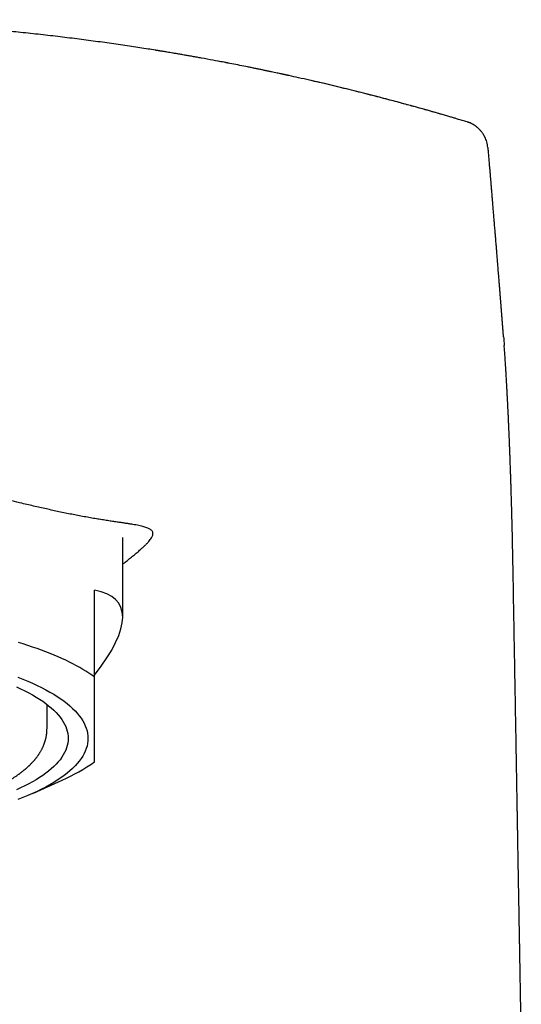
# Model space of a CAD drawing. Header units: millimetres. Extents: x 8 to 722, y 12 to 896.
# Tile 43 of 56: x 327 to 344, y 765 to 799. Entities that reach past the tile are written whole.
import ezdxf

# ---------------------------------------------------------------- set-up
doc = ezdxf.new("R2010")
doc.units = ezdxf.units.MM

msp = doc.modelspace()

# ---------------------------------------------------------------- linework, layer by layer
at = {"color": 7, "linetype": 'Continuous', "lineweight": 30}
for p, q in [((342.519, 795.123), (342.515, 795.125)), ((330.749, 778.196), (330.749, 780.922)), ((330.749, 780.01), (330.76, 780.018)), ((329.789, 776.155), (329.789, 779.118)), ((328.164, 774.388), (328.164, 775.215)), ((327.7, 772.186), (328.679, 772.63))]:
    msp.add_line(p, q, dxfattribs=at)
at = {"color": 7, "linetype": 'Continuous', "lineweight": 30, "flags": 128}
for points in [[(329.789, 776.155), (329.695, 776.221), (329.598, 776.286), (329.496, 776.35), (329.391, 776.414), (329.281, 776.478), (329.168, 776.54), (329.051, 776.602), (328.929, 776.663), (328.804, 776.724), (328.675, 776.783), (328.543, 776.842), (328.406, 776.9), (328.267, 776.957), (328.123, 777.014), (327.976, 777.069), (327.826, 777.124), (327.672, 777.178), (327.514, 777.23), (327.354, 777.282), (327.19, 777.333)], [(327.168, 776.146), (327.342, 776.078), (327.511, 776.008), (327.673, 775.937), (327.829, 775.865), (327.98, 775.791), (328.123, 775.716), (328.261, 775.64), (328.392, 775.563), (328.516, 775.485), (328.634, 775.406), (328.745, 775.327), (328.85, 775.246), (328.947, 775.164), (329.038, 775.082), (329.121, 774.999), (329.197, 774.915), (329.267, 774.831), (329.329, 774.746), (329.384, 774.661), (329.431, 774.575), (329.472, 774.489), (329.505, 774.402), (329.531, 774.316), (329.549, 774.229), (329.56, 774.142), (329.564, 774.055), (329.56, 773.968), (329.549, 773.881), (329.531, 773.795), (329.505, 773.708), (329.472, 773.622), (329.431, 773.536), (329.384, 773.45), (329.329, 773.365), (329.267, 773.28), (329.197, 773.195), (329.121, 773.112), (329.038, 773.029), (328.947, 772.946), (328.85, 772.865), (328.745, 772.784), (328.634, 772.704), (328.516, 772.625), (328.392, 772.547), (328.261, 772.47), (328.123, 772.394), (327.98, 772.32), (327.829, 772.246), (327.673, 772.174), (327.511, 772.103), (327.342, 772.033), (327.168, 771.965)], [(327.117, 775.819), (327.263, 775.751), (327.404, 775.682), (327.539, 775.612), (327.668, 775.541), (327.791, 775.469), (327.907, 775.396), (328.018, 775.322), (328.122, 775.247), (328.219, 775.171), (328.311, 775.095), (328.396, 775.017), (328.474, 774.939), (328.545, 774.861), (328.61, 774.782), (328.668, 774.703), (328.72, 774.623), (328.765, 774.542), (328.802, 774.462), (328.833, 774.381), (328.858, 774.3), (328.875, 774.218), (328.885, 774.137), (328.889, 774.055)], [(328.889, 774.055), (328.885, 773.974), (328.875, 773.892), (328.858, 773.811), (328.833, 773.73), (328.802, 773.649), (328.765, 773.568), (328.72, 773.488), (328.668, 773.408), (328.61, 773.328), (328.545, 773.249), (328.474, 773.171), (328.396, 773.093), (328.311, 773.016), (328.219, 772.94), (328.122, 772.864), (328.018, 772.789), (327.907, 772.715), (327.791, 772.642), (327.668, 772.57), (327.539, 772.499), (327.404, 772.429), (327.263, 772.36), (327.117, 772.292)]]:
    msp.add_lwpolyline(points, dxfattribs=at)
at = {"color": 7, "linetype": 'Continuous', "lineweight": 30}
msp.add_arc((326.071, 778.546), 6.465, 293.7942, 305.1038, dxfattribs=at)
msp.add_ellipse((318.814, 771.643), major_axis=(11.823, 6.996), ratio=0.233234, start_param=5.742211, end_param=6.549863, dxfattribs=at)
for points, knots in [([(331.857, 797.575), (331.777, 797.588), (331.509, 797.632), (331.039, 797.703), (330.441, 797.791), (329.819, 797.878), (329.18, 797.962), (328.526, 798.042), (327.855, 798.119), (327.202, 798.189), (326.568, 798.251), (325.955, 798.307), (325.33, 798.359), (324.693, 798.408), (324.045, 798.452), (323.385, 798.491), (322.69, 798.527), (321.959, 798.558), (321.193, 798.584), (320.412, 798.603), (319.633, 798.615), (319.113, 798.617), (318.859, 798.617)], [0, 0, 0, 0, 0.018612, 0.062324, 0.10928, 0.157427, 0.206764, 0.25729, 0.309007, 0.361913, 0.408209, 0.455379, 0.503424, 0.552342, 0.602135, 0.652803, 0.704345, 0.76205, 0.820814, 0.880636, 0.941515, 1, 1, 1, 1]), ([(336.438, 796.705), (336.436, 796.705), (336.432, 796.706), (336.423, 796.708), (336.411, 796.711), (336.399, 796.713), (336.387, 796.716), (336.374, 796.719), (336.359, 796.722), (336.343, 796.725), (336.327, 796.729), (336.311, 796.732), (336.295, 796.736), (336.282, 796.738), (336.273, 796.74), (336.26, 796.743), (336.242, 796.747), (336.212, 796.754), (336.166, 796.764), (336.101, 796.778), (336.02, 796.795), (335.93, 796.814), (335.832, 796.835), (335.728, 796.857), (335.616, 796.88), (335.501, 796.905), (335.383, 796.929), (335.264, 796.953), (335.142, 796.978), (334.972, 797.012), (334.752, 797.056), (334.479, 797.11), (334.17, 797.169), (333.825, 797.234), (333.521, 797.29), (333.289, 797.332), (333.136, 797.359), (332.988, 797.385), (332.844, 797.41), (332.707, 797.434), (332.578, 797.456), (332.463, 797.475), (332.362, 797.492), (332.275, 797.507), (332.202, 797.519), (332.144, 797.529), (332.099, 797.536), (332.071, 797.541), (332.053, 797.544), (332.036, 797.546), (332.016, 797.549), (331.996, 797.553), (331.977, 797.556), (331.959, 797.559), (331.941, 797.562), (331.925, 797.564), (331.91, 797.567), (331.897, 797.569), (331.884, 797.571), (331.871, 797.573), (331.862, 797.575), (331.858, 797.575), (331.857, 797.576)], [0, 0, 0, 0, 0.0131286, 0.0369088, 0.0583319, 0.0778425, 0.0954441, 0.1111412, 0.1266757, 0.1397746, 0.1504634, 0.1587896, 0.164857, 0.1671249, 0.1689707, 0.1705347, 0.1732137, 0.1772788, 0.1849051, 0.1950525, 0.2077212, 0.2229111, 0.237619, 0.2541058, 0.2719411, 0.2901133, 0.3085801, 0.3273417, 0.3463979, 0.3657488, 0.4072491, 0.450043, 0.4941305, 0.552113, 0.6121909, 0.6363663, 0.6607913, 0.6840458, 0.7055852, 0.7279802, 0.7481606, 0.7661263, 0.7818775, 0.7954142, 0.8067362, 0.8158437, 0.8227365, 0.8274158, 0.8292432, 0.8312296, 0.8362005, 0.8430181, 0.8519358, 0.8630649, 0.8764613, 0.8921571, 0.9081898, 0.9260937, 0.9458756, 0.9675403, 0.9910918, 1, 1, 1, 1]), ([(334.364, 797.132), (334.315, 797.142), (334.192, 797.166), (334.069, 797.189), (333.995, 797.202)], [0, 0, 0, 0, 0.395242, 1, 1, 1, 1]), ([(342.185, 795.223), (342.15, 795.234), (342.073, 795.256), (341.951, 795.292), (341.816, 795.332), (341.665, 795.375), (341.501, 795.423), (341.322, 795.474), (341.135, 795.527), (340.94, 795.582), (340.737, 795.638), (340.523, 795.697), (340.297, 795.759), (340.058, 795.823), (339.798, 795.892), (339.518, 795.966), (339.215, 796.044), (338.898, 796.125), (338.566, 796.208), (338.219, 796.293), (337.858, 796.38), (337.493, 796.466), (337.125, 796.551), (336.776, 796.63), (336.545, 796.681), (336.438, 796.705)], [0, 0, 0, 0, 0.0188877, 0.0402563, 0.0641101, 0.0904537, 0.1192917, 0.1506283, 0.1844679, 0.2176894, 0.2530196, 0.2904604, 0.3300129, 0.3716776, 0.4154539, 0.4656163, 0.5182857, 0.5734566, 0.6311206, 0.6912671, 0.7538825, 0.8189502, 0.8807328, 0.9445429, 1, 1, 1, 1]), ([(341.653, 795.379), (341.626, 795.387), (341.237, 795.502), (340.481, 795.71), (339.387, 796.003), (338.288, 796.278), (337.55, 796.456), (337.178, 796.539), (337.174, 796.54)], [0, 0, 0, 0, 0.018069, 0.2631907, 0.5080887, 0.7527703, 0.9972403, 1, 1, 1, 1]), ([(342.521, 795.123), (342.465, 795.14), (342.353, 795.173), (342.241, 795.206), (342.185, 795.223)], [0, 0, 0, 0, 0.499744, 1, 1, 1, 1]), ([(342.619, 795.087), (342.617, 795.088), (342.609, 795.092), (342.594, 795.097), (342.573, 795.105), (342.552, 795.113), (342.535, 795.118), (342.526, 795.121), (342.523, 795.122)], [0, 0, 0, 0, 0.035084, 0.197992, 0.416765, 0.657665, 0.913348, 1, 1, 1, 1]), ([(342.701, 795.049), (342.7, 795.049), (342.674, 795.065), (342.647, 795.076), (342.62, 795.087)], [0, 0, 0, 0, 0.026294, 1, 1, 1, 1]), ([(343.224, 794.249), (343.221, 794.281), (343.213, 794.346), (343.191, 794.439), (343.162, 794.524), (343.129, 794.598), (343.096, 794.661), (343.063, 794.714), (343.032, 794.757), (343.005, 794.793), (342.981, 794.821), (342.961, 794.843), (342.945, 794.859), (342.932, 794.873), (342.92, 794.885), (342.907, 794.897), (342.895, 794.908), (342.881, 794.92), (342.867, 794.933), (342.852, 794.945), (342.837, 794.958), (342.821, 794.97), (342.806, 794.981), (342.792, 794.992), (342.778, 795.001), (342.765, 795.01), (342.753, 795.018), (342.741, 795.026), (342.73, 795.032), (342.72, 795.038), (342.71, 795.044), (342.704, 795.047), (342.701, 795.049)], [0, 0, 0, 0, 0.037597, 0.075251, 0.109856, 0.141119, 0.16883, 0.192848, 0.213203, 0.230601, 0.245163, 0.256886, 0.265779, 0.271879, 0.279861, 0.289087, 0.299868, 0.312402, 0.332043, 0.355203, 0.381991, 0.416391, 0.455499, 0.499363, 0.548014, 0.601477, 0.659769, 0.719167, 0.782882, 0.85092, 0.923291, 1, 1, 1, 1]), ([(343.229, 794.249), (343.23, 794.249), (343.231, 794.248), (343.225, 794.249), (343.223, 794.249)], [0, 0, 0, 0, 0.584156, 1, 1, 1, 1]), ([(343.762, 787.783), (343.762, 787.788), (343.76, 787.813), (343.756, 787.856), (343.752, 787.91), (343.749, 787.955), (343.746, 787.995), (343.743, 788.031), (343.74, 788.068), (343.737, 788.106), (343.733, 788.15), (343.729, 788.202), (343.724, 788.261), (343.72, 788.321), (343.715, 788.376), (343.712, 788.424), (343.708, 788.466), (343.705, 788.507), (343.702, 788.547), (343.698, 788.59), (343.695, 788.638), (343.69, 788.693), (343.685, 788.752), (343.681, 788.815), (343.676, 788.876), (343.671, 788.936), (343.667, 788.991), (343.662, 789.044), (343.658, 789.1), (343.653, 789.161), (343.648, 789.23), (343.642, 789.304), (343.636, 789.38), (343.63, 789.452), (343.624, 789.521), (343.619, 789.588), (343.613, 789.661), (343.607, 789.74), (343.6, 789.83), (343.592, 789.928), (343.584, 790.026), (343.577, 790.117), (343.57, 790.203), (343.562, 790.292), (343.555, 790.383), (343.548, 790.475), (343.54, 790.565), (343.534, 790.65), (343.527, 790.728), (343.521, 790.801), (343.516, 790.873), (343.51, 790.947), (343.503, 791.028), (343.495, 791.13), (343.485, 791.245), (343.476, 791.364), (343.467, 791.473), (343.458, 791.578), (343.45, 791.675), (343.442, 791.77), (343.435, 791.86), (343.427, 791.953), (343.42, 792.042), (343.413, 792.124), (343.407, 792.201), (343.401, 792.269), (343.396, 792.331), (343.392, 792.387), (343.387, 792.445), (343.381, 792.511), (343.375, 792.585), (343.368, 792.666), (343.362, 792.747), (343.355, 792.823), (343.349, 792.894), (343.344, 792.958), (343.339, 793.02), (343.334, 793.082), (343.329, 793.142), (343.324, 793.2), (343.319, 793.257), (343.314, 793.317), (343.308, 793.384), (343.301, 793.471), (343.292, 793.573), (343.283, 793.683), (343.274, 793.784), (343.266, 793.876), (343.259, 793.966), (343.251, 794.053), (343.244, 794.135), (343.239, 794.199), (343.236, 794.237), (343.234, 794.249)], [0, 0, 0, 0, 0.002314, 0.012097, 0.020693, 0.027911, 0.033834, 0.039531, 0.045331, 0.051234, 0.057999, 0.066266, 0.075846, 0.086075, 0.094873, 0.102133, 0.108718, 0.115003, 0.121284, 0.127726, 0.135307, 0.144189, 0.154047, 0.16329, 0.173734, 0.182962, 0.191569, 0.199674, 0.208097, 0.217918, 0.228654, 0.240303, 0.252779, 0.264323, 0.274246, 0.285075, 0.296088, 0.308448, 0.322072, 0.338356, 0.354124, 0.36795, 0.380887, 0.394305, 0.409329, 0.423072, 0.437417, 0.450979, 0.462665, 0.473745, 0.484702, 0.495965, 0.508081, 0.522186, 0.542954, 0.561287, 0.57743, 0.593048, 0.609509, 0.622326, 0.636616, 0.651181, 0.66487, 0.67746, 0.688895, 0.700056, 0.708762, 0.717251, 0.725685, 0.735589, 0.747316, 0.759812, 0.772241, 0.784375, 0.794896, 0.804421, 0.81382, 0.823126, 0.832429, 0.841152, 0.849748, 0.858441, 0.868493, 0.880072, 0.898037, 0.915149, 0.929985, 0.943642, 0.956998, 0.971204, 0.982878, 0.994393, 1, 1, 1, 1]), ([(343.762, 787.783), (343.765, 787.745), (343.773, 787.648), (343.781, 787.544), (343.785, 787.481)], [0, 0, 0, 0, 0.398282, 1, 1, 1, 1]), ([(344.369, 763.817), (344.366, 763.937), (344.362, 764.172), (344.356, 764.517), (344.351, 764.845), (344.345, 765.157), (344.34, 765.454), (344.335, 765.734), (344.33, 765.991), (344.326, 766.227), (344.323, 766.441), (344.319, 766.642), (344.316, 766.829), (344.313, 767.003), (344.31, 767.188), (344.306, 767.39), (344.302, 767.614), (344.298, 767.839), (344.294, 768.067), (344.29, 768.299), (344.286, 768.533), (344.281, 768.831), (344.274, 769.194), (344.267, 769.623), (344.259, 770.058), (344.253, 770.409), (344.249, 770.672), (344.246, 770.848), (344.242, 771.023), (344.239, 771.195), (344.237, 771.359), (344.234, 771.51), (344.232, 771.648), (344.229, 771.766), (344.228, 771.865), (344.226, 771.948), (344.225, 772.026), (344.224, 772.104), (344.222, 772.188), (344.22, 772.282), (344.219, 772.388), (344.216, 772.508), (344.214, 772.641), (344.212, 772.785), (344.209, 772.94), (344.204, 773.206), (344.198, 773.576), (344.19, 774.045), (344.181, 774.513), (344.173, 774.982), (344.165, 775.454), (344.157, 775.921), (344.148, 776.384), (344.138, 777.001), (344.124, 777.772), (344.111, 778.511), (344.101, 779.067), (344.095, 779.441), (344.088, 779.824), (344.081, 780.16), (344.076, 780.444), (344.071, 780.676), (344.066, 780.909), (344.061, 781.138), (344.056, 781.357), (344.05, 781.563), (344.046, 781.737), (344.042, 781.881), (344.039, 781.999), (344.035, 782.111), (344.032, 782.216), (344.029, 782.319), (344.026, 782.425), (344.023, 782.54), (344.019, 782.662), (344.015, 782.79), (344.01, 782.924), (344.006, 783.066), (344.001, 783.217), (343.995, 783.376), (343.989, 783.543), (343.983, 783.706), (343.977, 783.86), (343.972, 783.999), (343.967, 784.126), (343.962, 784.242), (343.958, 784.346), (343.954, 784.431), (343.951, 784.498), (343.949, 784.55), (343.947, 784.597), (343.945, 784.637), (343.944, 784.669), (343.943, 784.694), (343.942, 784.718), (343.941, 784.748), (343.939, 784.788), (343.936, 784.839), (343.934, 784.9), (343.931, 784.968), (343.927, 785.039), (343.924, 785.112), (343.92, 785.186), (343.916, 785.277), (343.911, 785.385), (343.905, 785.511), (343.898, 785.64), (343.891, 785.771), (343.884, 785.904), (343.877, 786.034), (343.87, 786.156), (343.864, 786.265), (343.858, 786.362), (343.853, 786.451), (343.848, 786.533), (343.844, 786.606), (343.84, 786.664), (343.837, 786.711), (343.835, 786.753), (343.832, 786.801), (343.828, 786.855), (343.824, 786.923), (343.818, 787.007), (343.812, 787.104), (343.803, 787.235), (343.794, 787.361), (343.787, 787.45), (343.785, 787.478)], [0, 0, 0, 0, 0.014614, 0.028575, 0.041884, 0.05454, 0.066543, 0.077893, 0.088591, 0.097823, 0.106507, 0.114642, 0.122229, 0.129267, 0.135756, 0.144807, 0.153809, 0.162933, 0.172178, 0.181546, 0.191036, 0.200647, 0.217761, 0.235178, 0.252815, 0.270669, 0.277743, 0.284851, 0.291992, 0.299104, 0.305758, 0.311876, 0.317457, 0.322501, 0.326214, 0.32957, 0.332573, 0.335642, 0.33907, 0.342857, 0.347004, 0.351979, 0.357389, 0.363234, 0.369513, 0.376119, 0.395562, 0.414557, 0.433105, 0.452481, 0.471537, 0.490453, 0.509228, 0.527864, 0.5654, 0.602956, 0.617755, 0.632894, 0.648441, 0.664382, 0.673662, 0.683063, 0.692585, 0.702065, 0.711032, 0.71947, 0.727381, 0.732513, 0.737393, 0.742021, 0.746395, 0.750529, 0.754891, 0.759709, 0.764984, 0.770273, 0.775955, 0.782028, 0.788494, 0.795346, 0.802581, 0.810148, 0.816782, 0.822936, 0.828612, 0.83381, 0.838531, 0.842777, 0.845363, 0.847734, 0.849891, 0.851789, 0.853273, 0.854315, 0.855246, 0.856636, 0.858498, 0.860886, 0.863766, 0.867047, 0.870425, 0.873874, 0.877395, 0.880988, 0.88696, 0.893121, 0.899471, 0.906011, 0.912741, 0.919582, 0.926043, 0.931558, 0.936683, 0.941417, 0.945761, 0.949714, 0.953199, 0.955251, 0.957505, 0.960156, 0.963204, 0.966649, 0.971761, 0.977539, 0.983613, 0.994775, 1, 1, 1, 1]), ([(330.76, 780.018), (330.812, 780.059), (330.917, 780.141), (331.058, 780.255), (331.187, 780.361), (331.304, 780.46), (331.408, 780.552), (331.499, 780.636), (331.577, 780.713), (331.642, 780.784), (331.695, 780.85), (331.734, 780.906), (331.76, 780.955), (331.776, 780.998), (331.785, 781.04), (331.783, 781.081), (331.77, 781.122), (331.744, 781.158), (331.706, 781.191), (331.659, 781.22), (331.605, 781.245), (331.546, 781.267), (331.476, 781.288), (331.395, 781.309), (331.302, 781.329), (331.202, 781.349), (331.095, 781.367), (330.983, 781.385), (330.862, 781.404), (330.732, 781.423), (330.593, 781.443), (330.441, 781.466), (330.275, 781.491), (330.093, 781.519), (329.902, 781.55), (329.701, 781.584), (329.49, 781.621), (329.277, 781.661), (329.062, 781.702), (328.847, 781.745), (328.631, 781.79), (328.414, 781.837), (328.199, 781.884), (327.98, 781.933), (327.759, 781.983), (327.537, 782.035), (327.273, 782.097), (326.997, 782.162), (326.708, 782.23), (326.445, 782.292), (326.159, 782.359), (325.847, 782.431), (325.51, 782.508), (325.166, 782.584), (324.817, 782.659), (324.48, 782.729), (324.157, 782.793), (323.85, 782.852), (323.53, 782.91), (323.197, 782.967), (322.85, 783.024), (322.509, 783.075), (322.174, 783.123), (321.845, 783.165), (321.512, 783.205), (321.175, 783.24), (320.835, 783.272), (320.482, 783.3), (320.116, 783.324), (319.737, 783.342), (319.393, 783.353), (319.085, 783.359), (318.904, 783.36), (318.814, 783.36)], [0, 0, 0, 0, 0.0158848, 0.0317691, 0.0475507, 0.0633435, 0.079137, 0.0949194, 0.1104612, 0.1260124, 0.1415642, 0.1571069, 0.1699596, 0.1828147, 0.1956675, 0.2112666, 0.2268769, 0.2424915, 0.2581029, 0.2737029, 0.2868537, 0.3000066, 0.3131574, 0.3275805, 0.3420063, 0.3564295, 0.3697935, 0.3831597, 0.3965237, 0.4100662, 0.4236111, 0.4371535, 0.4520598, 0.4669695, 0.4818757, 0.4967752, 0.5116782, 0.5265775, 0.5401066, 0.5536387, 0.5671676, 0.5795413, 0.5919173, 0.6042908, 0.6161208, 0.6279528, 0.6397829, 0.6572266, 0.66998, 0.6827358, 0.6954893, 0.710964, 0.7264501, 0.7419402, 0.7574265, 0.7729015, 0.7859512, 0.7990031, 0.8120529, 0.8262995, 0.840549, 0.8547957, 0.8680041, 0.8812147, 0.8944231, 0.9078223, 0.9212241, 0.9346233, 0.9493839, 0.9641476, 0.9789078, 0.9894539, 1, 1, 1, 1]), ([(329.789, 773.257), (329.789, 773.273), (329.789, 773.308), (329.789, 773.378), (329.789, 773.462), (329.789, 773.554), (329.789, 773.653), (329.789, 773.764), (329.789, 773.888), (329.789, 774.025), (329.789, 774.167), (329.789, 774.309), (329.789, 774.45), (329.789, 774.612), (329.789, 774.794), (329.789, 774.999), (329.789, 775.21), (329.789, 775.432), (329.789, 775.663), (329.789, 775.904), (329.789, 776.071), (329.789, 776.155)], [0, 0, 0, 0, 0.05278, 0.116152, 0.179523, 0.232573, 0.285629, 0.338677, 0.392364, 0.446061, 0.499747, 0.543492, 0.587241, 0.630985, 0.686362, 0.738559, 0.790763, 0.842961, 0.895305, 0.947655, 1, 1, 1, 1]), ([(309.464, 774.388), (309.464, 774.377), (309.464, 774.357), (309.465, 774.33), (309.466, 774.309), (309.467, 774.291), (309.468, 774.275), (309.469, 774.259), (309.471, 774.243), (309.474, 774.219), (309.478, 774.185), (309.485, 774.141), (309.493, 774.095), (309.503, 774.051), (309.514, 774.009), (309.525, 773.971), (309.536, 773.935), (309.547, 773.902), (309.558, 773.87), (309.57, 773.84), (309.584, 773.806), (309.6, 773.77), (309.617, 773.733), (309.633, 773.701), (309.647, 773.673), (309.659, 773.65), (309.671, 773.628), (309.685, 773.604), (309.701, 773.578), (309.719, 773.549), (309.738, 773.519), (309.761, 773.485), (309.782, 773.455), (309.803, 773.427), (309.825, 773.397), (309.85, 773.366), (309.875, 773.335), (309.898, 773.308), (309.916, 773.287), (309.932, 773.268), (309.947, 773.252), (309.96, 773.238), (309.974, 773.223), (309.991, 773.205), (310.013, 773.182), (310.039, 773.156), (310.065, 773.131), (310.088, 773.109), (310.112, 773.086), (310.14, 773.06), (310.17, 773.034), (310.2, 773.008), (310.228, 772.985), (310.254, 772.964), (310.278, 772.944), (310.303, 772.924), (310.335, 772.9), (310.375, 772.869), (310.425, 772.832), (310.478, 772.795), (310.535, 772.757), (310.589, 772.721), (310.639, 772.689), (310.684, 772.661), (310.729, 772.633), (310.775, 772.607), (310.817, 772.582), (310.854, 772.561), (310.885, 772.544), (310.915, 772.528), (310.945, 772.511), (310.98, 772.493), (311.019, 772.472), (311.071, 772.445), (311.139, 772.412), (311.223, 772.371), (311.302, 772.334), (311.371, 772.303), (311.426, 772.278), (311.479, 772.256), (311.522, 772.237), (311.555, 772.224), (311.578, 772.214), (311.596, 772.206), (311.615, 772.199), (311.639, 772.189), (311.67, 772.176), (311.709, 772.161), (311.756, 772.143), (311.874, 772.097), (312.069, 772.026), (312.308, 771.947), (312.517, 771.882), (312.689, 771.831), (312.826, 771.793), (312.928, 771.765), (312.994, 771.748), (313.056, 771.731), (313.112, 771.717), (313.158, 771.706), (313.194, 771.697), (313.22, 771.69), (313.24, 771.685), (313.26, 771.68), (313.283, 771.675), (313.31, 771.668), (313.348, 771.659), (313.399, 771.647), (313.466, 771.632), (313.546, 771.614), (313.641, 771.592), (313.754, 771.568), (313.879, 771.542), (314.013, 771.516), (314.152, 771.489), (314.357, 771.451), (314.63, 771.404), (314.959, 771.353), (315.277, 771.309), (315.583, 771.27), (315.893, 771.235), (316.207, 771.204), (316.523, 771.176), (316.843, 771.152), (317.167, 771.131), (317.495, 771.114), (317.83, 771.1), (318.169, 771.091), (318.513, 771.085), (318.861, 771.084), (319.212, 771.086), (319.567, 771.093), (319.924, 771.105), (320.283, 771.121), (320.644, 771.142), (320.984, 771.166), (321.3, 771.193), (321.587, 771.22), (321.862, 771.249), (322.123, 771.28), (322.372, 771.312), (322.608, 771.345), (322.84, 771.38), (323.067, 771.416), (323.288, 771.454), (323.494, 771.492), (323.686, 771.53), (323.865, 771.566), (324.029, 771.602), (324.148, 771.629), (324.226, 771.647), (324.265, 771.656), (324.3, 771.664), (324.331, 771.672), (324.358, 771.678), (324.385, 771.685), (324.419, 771.693), (324.462, 771.704), (324.517, 771.718), (324.582, 771.734), (324.653, 771.753), (324.728, 771.773), (324.803, 771.793), (324.878, 771.814), (324.952, 771.835), (325.023, 771.856), (325.103, 771.88), (325.19, 771.907), (325.284, 771.936), (325.377, 771.966), (325.469, 771.997), (325.558, 772.028), (325.638, 772.056), (325.711, 772.082), (325.772, 772.105), (325.824, 772.125), (325.868, 772.141), (325.908, 772.157), (325.946, 772.172), (325.986, 772.188), (326.032, 772.207), (326.084, 772.228), (326.141, 772.252), (326.2, 772.278), (326.28, 772.313), (326.383, 772.36), (326.477, 772.406), (326.545, 772.44), (326.586, 772.461), (326.625, 772.481), (326.66, 772.499), (326.69, 772.515), (326.715, 772.529), (326.734, 772.54), (326.753, 772.55), (326.773, 772.561), (326.798, 772.575), (326.827, 772.592), (326.862, 772.612), (326.899, 772.634), (326.939, 772.659), (326.982, 772.685), (327.026, 772.713), (327.069, 772.741), (327.109, 772.768), (327.147, 772.793), (327.179, 772.816), (327.208, 772.837), (327.235, 772.857), (327.26, 772.875), (327.284, 772.893), (327.308, 772.912), (327.335, 772.933), (327.362, 772.954), (327.387, 772.974), (327.407, 772.991), (327.423, 773.005), (327.438, 773.018), (327.454, 773.032), (327.474, 773.049), (327.497, 773.07), (327.522, 773.092), (327.543, 773.112), (327.561, 773.129), (327.577, 773.145), (327.596, 773.163), (327.617, 773.185), (327.639, 773.207), (327.661, 773.231), (327.683, 773.255), (327.705, 773.28), (327.726, 773.303), (327.742, 773.323), (327.756, 773.339), (327.767, 773.353), (327.778, 773.367), (327.79, 773.381), (327.803, 773.398), (327.819, 773.419), (327.837, 773.444), (327.856, 773.47), (327.873, 773.494), (327.886, 773.514), (327.9, 773.536), (327.915, 773.56), (327.934, 773.59), (327.954, 773.624), (327.974, 773.661), (327.994, 773.699), (328.011, 773.735), (328.027, 773.769), (328.041, 773.801), (328.054, 773.831), (328.066, 773.863), (328.078, 773.894), (328.089, 773.928), (328.1, 773.963), (328.111, 773.999), (328.12, 774.033), (328.127, 774.065), (328.133, 774.093), (328.14, 774.127), (328.147, 774.168), (328.152, 774.205), (328.155, 774.231), (328.156, 774.243), (328.158, 774.257), (328.159, 774.274), (328.161, 774.295), (328.162, 774.322), (328.163, 774.353), (328.164, 774.376), (328.164, 774.388)], [0, 0, 0, 0, 0.002299, 0.004228, 0.005787, 0.006985, 0.008096, 0.009244, 0.010429, 0.011657, 0.014535, 0.017815, 0.021201, 0.024643, 0.027659, 0.030466, 0.033166, 0.035855, 0.03809, 0.040341, 0.042935, 0.045943, 0.048917, 0.051712, 0.053735, 0.055593, 0.057351, 0.059121, 0.060993, 0.06315, 0.066517, 0.069577, 0.072205, 0.074592, 0.076908, 0.079827, 0.083174, 0.085427, 0.087353, 0.089067, 0.090655, 0.091815, 0.093154, 0.094859, 0.096928, 0.099907, 0.102349, 0.104239, 0.106421, 0.109152, 0.111984, 0.114521, 0.116972, 0.119118, 0.121202, 0.123258, 0.125289, 0.129127, 0.133101, 0.13707, 0.141362, 0.146008, 0.149142, 0.15232, 0.155543, 0.158797, 0.161738, 0.164217, 0.166236, 0.168021, 0.170037, 0.172298, 0.174805, 0.177556, 0.182292, 0.187495, 0.193164, 0.196385, 0.199739, 0.202852, 0.205429, 0.207078, 0.208395, 0.209382, 0.210151, 0.21153, 0.213291, 0.215434, 0.217959, 0.220866, 0.23467, 0.248539, 0.256923, 0.265083, 0.272984, 0.276017, 0.27901, 0.281935, 0.28447, 0.286525, 0.288102, 0.2892, 0.289941, 0.290799, 0.291823, 0.293013, 0.294368, 0.296833, 0.299706, 0.302987, 0.307212, 0.311964, 0.317244, 0.322936, 0.328657, 0.334374, 0.347836, 0.361279, 0.372837, 0.384383, 0.395915, 0.407435, 0.418943, 0.430438, 0.44198, 0.453651, 0.465449, 0.477377, 0.489434, 0.50162, 0.513937, 0.526383, 0.53896, 0.551668, 0.564508, 0.577465, 0.588342, 0.598852, 0.608995, 0.61877, 0.628178, 0.637218, 0.645891, 0.655168, 0.663984, 0.672339, 0.680234, 0.687673, 0.694654, 0.701179, 0.70297, 0.704714, 0.706282, 0.707632, 0.708764, 0.70981, 0.711243, 0.713171, 0.715596, 0.718517, 0.721934, 0.725162, 0.728713, 0.732264, 0.735707, 0.739042, 0.742268, 0.747118, 0.751699, 0.756012, 0.760976, 0.765527, 0.769667, 0.773438, 0.776917, 0.779446, 0.781796, 0.783967, 0.785958, 0.788057, 0.79061, 0.793617, 0.796872, 0.80024, 0.803722, 0.810897, 0.818549, 0.821085, 0.823669, 0.826254, 0.828552, 0.830515, 0.832143, 0.833437, 0.834467, 0.835787, 0.837453, 0.839463, 0.84182, 0.84449, 0.8472, 0.850418, 0.8536, 0.856745, 0.859853, 0.862754, 0.865265, 0.867454, 0.869552, 0.871687, 0.873396, 0.87536, 0.877579, 0.879988, 0.882129, 0.883911, 0.885263, 0.886391, 0.887793, 0.889542, 0.891638, 0.89418, 0.896181, 0.897658, 0.89913, 0.900921, 0.902968, 0.905335, 0.907397, 0.909678, 0.912158, 0.91439, 0.916189, 0.917554, 0.918816, 0.92008, 0.921347, 0.92276, 0.924607, 0.926904, 0.929387, 0.931479, 0.933159, 0.934564, 0.936893, 0.939316, 0.942171, 0.945289, 0.948473, 0.951539, 0.954083, 0.956483, 0.95888, 0.961265, 0.963782, 0.966218, 0.968959, 0.971697, 0.974325, 0.976634, 0.978637, 0.980583, 0.984042, 0.987759, 0.988664, 0.989546, 0.990424, 0.991585, 0.993123, 0.995038, 0.99733, 1, 1, 1, 1])]:
    msp.add_open_spline(points, degree=3, knots=knots, dxfattribs=at)

doc.saveas('drawing.dxf')
